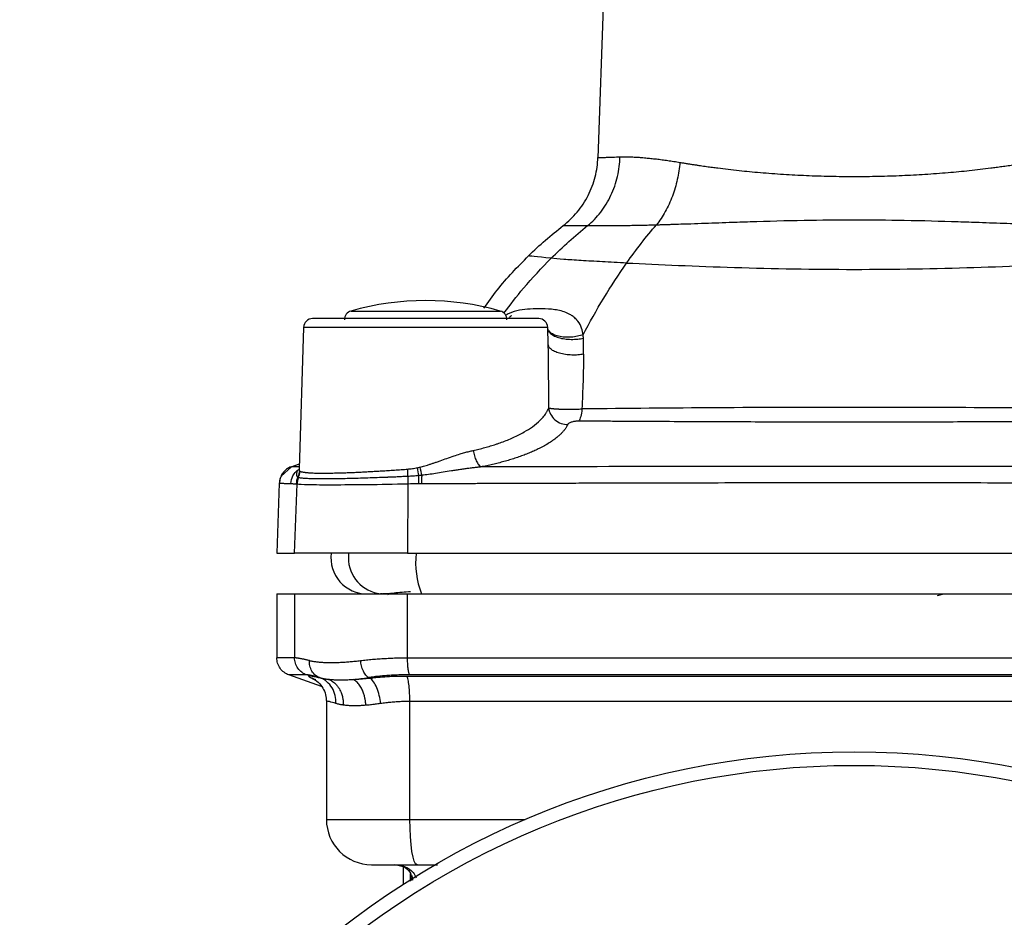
# Model space of a CAD drawing. Header units: millimetres. Extents: x 423 to 1697, y -6 to 958.
# Tile 44 of 54: x 1089 to 1198, y 452 to 552. Entities that reach past the tile are written whole.
import ezdxf

# ---------------------------------------------------------------- set-up
doc = ezdxf.new("R2010")
doc.units = ezdxf.units.MM

msp = doc.modelspace()

# ---------------------------------------------------------------- linework, layer by layer
at = {"color": 7, "linetype": 'Continuous', "lineweight": 25}
for p, q in [((1154.53, 575.5), (1153.16, 536.22)), ((1120.53, 517.49), (1120.04, 501.83)), ((1147.65, 515.59), (1147.59, 517.49)), ((1147.71, 515.37), (1147.65, 515.59)), ((1147.7, 508.57), (1147.66, 514.73)), ((1119.18, 502.04), (1118.03, 501.02)), ((1119.15, 502.04), (1120.06, 502.37)), ((1117.83, 500.23), (1117.56, 492.46)), ((1119.53, 492.46), (1119.8, 500.14)), ((1132.09, 500.17), (1132.05, 492.46)), ((1117.56, 492.46), (1119.53, 492.46)), ((1132.05, 492.46), (1119.53, 492.46)), ((1132.05, 492.46), (1231.07, 492.46)), ((1117.56, 487.97), (1117.56, 480.87)), ((1119.53, 487.96), (1119.53, 480.87)), ((1130.09, 487.99), (1129.83, 487.84)), ((1132.05, 480.88), (1132.05, 487.96)), ((1190.81, 487.77), (1191.48, 487.96)), ((1122.53, 477.69), (1118.89, 478.99)), ((1121.88, 478.44), (1121.82, 478.49)), ((1122.28, 478.69), (1122.39, 478.65)), ((1127.87, 478.64), (1127.73, 478.69)), ((1123.06, 476.08), (1123.06, 462.96)), ((1132.31, 462.96), (1132.31, 476.04)), ((1131.56, 457.7), (1131.56, 455.78)), ((1133.11, 457.96), (1135.36, 457.96))]:
    msp.add_line(p, q, dxfattribs=at)
at = {"color": 8, "linetype": 'Continuous', "lineweight": 25}
for p, q in [((1125.79, 519.3), (1142.34, 519.3)), ((1147.59, 517.49), (1120.53, 517.49)), ((1147.66, 514.73), (1147.65, 515.59)), ((1125.52, 492.46), (1125.49, 491.96)), ((1123.06, 462.96), (1132.31, 462.96)), ((1132.31, 462.96), (1145.08, 462.96)), ((1132.54, 456.21), (1132.39, 456.94)), ((1132.39, 456.12), (1132.39, 456.94))]:
    msp.add_line(p, q, dxfattribs=at)
at = {"color": 7, "linetype": 'Continuous', "lineweight": 25, "flags": 128}
msp.add_lwpolyline([(1133.11, 457.96), (1132.95, 458.06), (1132.8, 458.34), (1132.66, 458.81), (1132.54, 459.43), (1132.44, 460.19), (1132.37, 461.05), (1132.33, 461.99), (1132.31, 462.96)], dxfattribs=at)
at = {"color": 7, "linetype": 'Continuous', "lineweight": 25}
msp.add_circle((1181.56, 377.96), 92.5, dxfattribs=at)
for centre, radius, start, end in [((1134.06, 490.46), 30, 73.9866, 106.0134), ((1121.53, 517.46), 1, 90, 178.2), ((1126.06, 518.34), 1, 106.0134, 180), ((1142.06, 518.34), 1, 0, 73.9866), ((1146.59, 517.46), 1, 1.8, 90), ((1144.76, 500.19), 11.51, 175.6581, 180.0207), ((1127.56, 491.96), 4, 172.8192, 270), ((1129.48, 491.95), 3.99, 179.8233, 264.2332), ((1128.06, 462.96), 5, 180, 270)]:
    msp.add_arc(centre, radius, start, end, dxfattribs=at)
at = {"color": 8, "linetype": 'Continuous', "lineweight": 25}
msp.add_arc((1142.59, 491.42), 9.64, 173.7925, 200.9559, dxfattribs=at)
at = {"color": 7, "linetype": 'Continuous', "lineweight": 25}
for points, knots in [([(1149.31, 528.76), (1149.87, 529.2), (1150.39, 529.7), (1151.33, 530.83), (1151.74, 531.45), (1152.41, 532.77), (1152.67, 533.47), (1153.03, 534.88), (1153.13, 535.6), (1153.16, 536.31)], [0, 0, 0, 0, 0.25, 0.25, 0.5, 0.5, 0.75, 0.75, 1, 1, 1, 1]), ([(1152.01, 528.76), (1152.53, 529.19), (1153.02, 529.69), (1153.9, 530.83), (1154.28, 531.45), (1154.91, 532.79), (1155.15, 533.5), (1155.49, 534.94), (1155.58, 535.67), (1155.6, 536.38)], [0, 0, 0, 0, 0.25, 0.25, 0.5, 0.5, 0.75, 0.75, 1, 1, 1, 1]), ([(1153.16, 536.31), (1153.16, 536.31), (1153.16, 536.31), (1153.18, 536.31), (1153.2, 536.31), (1153.23, 536.31), (1153.27, 536.31), (1153.32, 536.31), (1153.37, 536.31), (1153.43, 536.31), (1153.49, 536.31), (1153.56, 536.31), (1153.63, 536.32), (1153.7, 536.32), (1153.81, 536.32), (1153.98, 536.33), (1154.23, 536.33), (1154.51, 536.34), (1154.83, 536.35), (1155.19, 536.37), (1155.46, 536.38), (1155.6, 536.38)], [0, 0, 0, 0, 0.04597, 0.090693, 0.134168, 0.176395, 0.217375, 0.257107, 0.295592, 0.332829, 0.368819, 0.403561, 0.437056, 0.469303, 0.500302, 0.579897, 0.660968, 0.743513, 0.827534, 0.913029, 1, 1, 1, 1]), ([(1155.6, 536.38), (1155.67, 536.38), (1155.81, 536.39), (1156.04, 536.39), (1156.27, 536.39), (1156.51, 536.39), (1156.76, 536.38), (1157.02, 536.37), (1157.29, 536.35), (1157.57, 536.34), (1157.85, 536.32), (1158.15, 536.3), (1158.54, 536.26), (1159.03, 536.21), (1159.63, 536.15), (1160.26, 536.07), (1160.9, 535.98), (1161.56, 535.88), (1162.02, 535.8), (1162.25, 535.77)], [0, 0, 0, 0, 0.044895, 0.089884, 0.134968, 0.18015, 0.225432, 0.270815, 0.316301, 0.361893, 0.407591, 0.453399, 0.499316, 0.584104, 0.668339, 0.752035, 0.835202, 0.917853, 1, 1, 1, 1]), ([(1162.25, 535.77), (1162.19, 535.14), (1162.1, 534.51), (1161.81, 533.24), (1161.63, 532.62), (1161.18, 531.42), (1160.91, 530.85), (1160.32, 529.79), (1160, 529.3), (1159.65, 528.86)], [0, 0, 0, 0, 0.25, 0.25, 0.5, 0.5, 0.75, 0.75, 1, 1, 1, 1]), ([(1162.25, 535.77), (1162.38, 535.75), (1162.64, 535.7), (1163.03, 535.64), (1163.41, 535.58), (1163.78, 535.52), (1164.15, 535.47), (1164.51, 535.41), (1164.85, 535.36), (1165.19, 535.32), (1165.52, 535.27), (1165.83, 535.23), (1166.14, 535.19), (1167.1, 535.06), (1168.74, 534.87), (1171.18, 534.64), (1173.68, 534.45), (1176.26, 534.31), (1178.89, 534.23), (1181.56, 534.2), (1184.24, 534.23), (1186.86, 534.31), (1189.44, 534.45), (1191.94, 534.64), (1194.38, 534.87), (1196.13, 535.07), (1197.31, 535.23), (1197.95, 535.32), (1198.63, 535.42), (1199.36, 535.52), (1200.11, 535.64), (1200.61, 535.72), (1200.87, 535.77)], [0, 0, 0, 0, 0.012647, 0.024889, 0.036726, 0.048159, 0.059186, 0.069809, 0.080027, 0.089839, 0.099247, 0.108249, 0.116845, 0.125037, 0.189326, 0.250023, 0.313799, 0.375013, 0.436961, 0.500002, 0.563067, 0.624991, 0.686183, 0.74998, 0.810666, 0.874967, 0.891769, 0.910185, 0.930218, 0.951865, 0.975126, 1, 1, 1, 1]), ([(1159.65, 528.86), (1159.79, 528.86), (1160.09, 528.87), (1160.55, 528.88), (1161.04, 528.9), (1161.55, 528.92), (1162.23, 528.94), (1163.25, 528.97), (1165.1, 529.04), (1167.42, 529.12), (1171.18, 529.25), (1175.8, 529.37), (1181.56, 529.44), (1187.33, 529.37), (1191.95, 529.25), (1195.7, 529.12), (1198.02, 529.04), (1199.88, 528.97), (1201.02, 528.93), (1201.91, 528.9), (1202.72, 528.88), (1203.23, 528.87), (1203.48, 528.86)], [0, 0, 0, 0, 0.011459, 0.023443, 0.03595, 0.048981, 0.062534, 0.08708, 0.125081, 0.197226, 0.25012, 0.381225, 0.500001, 0.618781, 0.749881, 0.802768, 0.87492, 0.912925, 0.937468, 0.959765, 0.98061, 1, 1, 1, 1]), ([(1149.31, 528.76), (1149.31, 528.76), (1149.31, 528.76), (1149.33, 528.76), (1149.35, 528.76), (1149.39, 528.76), (1149.44, 528.76), (1149.5, 528.76), (1149.58, 528.76), (1149.66, 528.76), (1149.76, 528.76), (1149.87, 528.76), (1150.01, 528.76), (1150.18, 528.76), (1150.39, 528.76), (1150.64, 528.76), (1150.92, 528.76), (1151.25, 528.76), (1151.61, 528.76), (1151.87, 528.76), (1152.01, 528.76)], [0, 0, 0, 0, 0.043363, 0.087147, 0.131352, 0.175976, 0.221019, 0.266478, 0.312353, 0.358641, 0.405341, 0.45245, 0.499966, 0.563759, 0.630117, 0.69903, 0.770487, 0.844476, 0.920985, 1, 1, 1, 1]), ([(1152.01, 528.76), (1152.08, 528.76), (1152.21, 528.76), (1152.41, 528.76), (1152.62, 528.76), (1152.84, 528.76), (1153.06, 528.76), (1153.28, 528.76), (1153.51, 528.76), (1153.74, 528.77), (1153.98, 528.77), (1154.22, 528.77), (1154.46, 528.77), (1154.7, 528.77), (1154.94, 528.77), (1155.35, 528.78), (1155.94, 528.78), (1156.71, 528.79), (1157.47, 528.81), (1158.22, 528.82), (1158.94, 528.84), (1159.42, 528.85), (1159.65, 528.86)], [0, 0, 0, 0, 0.039464, 0.078384, 0.116749, 0.15455, 0.191779, 0.228428, 0.26449, 0.299959, 0.334829, 0.369095, 0.402751, 0.435793, 0.468217, 0.500021, 0.596697, 0.688059, 0.774068, 0.854715, 0.930015, 1, 1, 1, 1]), ([(1140.51, 519.6), (1140.99, 520.28), (1142.46, 522.37), (1144.25, 524.19), (1145.46, 525.41)], [0, 0, 0, 0, 0.329179, 1, 1, 1, 1]), ([(1146.59, 518.46), (1146.59, 518.46), (1145.27, 518.46), (1140.57, 518.46), (1137.38, 518.46), (1130.74, 518.46), (1127.55, 518.46), (1122.85, 518.46), (1121.53, 518.46), (1121.53, 518.46)], [0, 0, 0, 0, 0.25, 0.25, 0.5, 0.5, 0.75, 0.75, 1, 1, 1, 1]), ([(1143.52, 518.8), (1143.52, 518.8), (1143.53, 518.79), (1143.53, 518.77), (1143.51, 518.75), (1143.44, 518.68), (1143.34, 518.59), (1143.26, 518.51), (1143.22, 518.47), (1143.23, 518.46), (1143.23, 518.45)], [0, 0, 0, 0, 0.047022, 0.099484, 0.150032, 0.255272, 0.466903, 0.663692, 0.860426, 1, 1, 1, 1]), ([(1151.54, 516.29), (1151.54, 516.35), (1151.54, 516.47), (1151.52, 516.59), (1151.51, 516.65)], [0, 0, 0, 0, 0.500344, 1, 1, 1, 1]), ([(1151.56, 514.51), (1151.56, 513.53), (1151.53, 512.53), (1151.47, 510.51), (1151.43, 509.48), (1151.38, 508.45)], [0, 0, 0, 0, 0.5, 0.5, 1, 1, 1, 1]), ([(1211.74, 508.45), (1206.81, 508.51), (1201.8, 508.55), (1191.72, 508.61), (1186.64, 508.63), (1176.48, 508.63), (1171.4, 508.61), (1161.32, 508.55), (1156.32, 508.51), (1151.38, 508.45)], [0, 0, 0, 0, 0.25, 0.25, 0.5, 0.5, 0.75, 0.75, 1, 1, 1, 1]), ([(1139.33, 503.85), (1139.43, 503.88), (1139.65, 503.93), (1139.97, 504), (1140.3, 504.08), (1140.61, 504.17), (1140.93, 504.26), (1141.24, 504.35), (1141.56, 504.44), (1141.86, 504.54), (1142.17, 504.65), (1142.83, 504.88), (1143.82, 505.29), (1144.97, 505.87), (1145.98, 506.52), (1146.6, 507.04), (1147.05, 507.51), (1147.3, 507.82), (1147.5, 508.14), (1147.62, 508.36), (1147.68, 508.5), (1147.7, 508.57)], [0, 0, 0, 0, 0.023952, 0.048112, 0.072481, 0.097061, 0.121852, 0.146858, 0.172077, 0.197513, 0.223166, 0.249038, 0.368978, 0.498718, 0.612465, 0.749099, 0.790523, 0.874509, 0.922546, 0.964374, 1, 1, 1, 1]), ([(1147.7, 508.57), (1147.72, 508.34), (1147.78, 508.1), (1148.01, 507.65), (1148.18, 507.43), (1148.59, 507.07), (1148.83, 506.93), (1149.33, 506.76), (1149.58, 506.73), (1149.82, 506.73)], [0, 0, 0, 0, 0.25, 0.25, 0.5, 0.5, 0.75, 0.75, 1, 1, 1, 1]), ([(1147.7, 508.57), (1147.71, 508.56), (1147.73, 508.55), (1147.78, 508.54), (1147.83, 508.53), (1147.89, 508.52), (1147.96, 508.51), (1148.03, 508.5), (1148.11, 508.49), (1148.19, 508.49), (1148.28, 508.48), (1148.37, 508.47), (1148.47, 508.47), (1148.57, 508.46), (1148.67, 508.45), (1148.78, 508.45), (1148.89, 508.44), (1149.13, 508.43), (1149.54, 508.43), (1150.05, 508.42), (1150.46, 508.43), (1150.77, 508.43), (1151.08, 508.44), (1151.28, 508.45), (1151.38, 508.45)], [0, 0, 0, 0, 0.0361236, 0.0715719, 0.1063582, 0.1404938, 0.1739862, 0.2068358, 0.2390442, 0.2706154, 0.3015546, 0.3318653, 0.3615407, 0.3905757, 0.4189694, 0.4467248, 0.4738475, 0.5003344, 0.6300292, 0.7499737, 0.8141911, 0.8772935, 0.9392398, 1, 1, 1, 1]), ([(1151.38, 508.45), (1151.36, 508.13), (1151.31, 507.84), (1151.19, 507.38), (1151.12, 507.23), (1151.05, 507.14)], [0, 0, 0, 0, 0.5, 0.5, 1, 1, 1, 1]), ([(1149.82, 506.73), (1149.79, 506.69), (1149.75, 506.6), (1149.68, 506.46), (1149.59, 506.34), (1149.51, 506.21), (1149.41, 506.09), (1149.32, 505.98), (1149.22, 505.87), (1149.12, 505.76), (1149.02, 505.66), (1148.91, 505.56), (1148.81, 505.47), (1148.6, 505.29), (1148.27, 505.03), (1147.77, 504.69), (1147.23, 504.37), (1146.7, 504.09), (1146.17, 503.84), (1145.65, 503.61), (1145.11, 503.39), (1144.54, 503.19), (1143.96, 502.99), (1143.36, 502.8), (1142.75, 502.62), (1142.12, 502.46), (1141.48, 502.3), (1140.84, 502.16), (1140.39, 502.07), (1140.17, 502.03)], [0, 0, 0, 0, 0.025378, 0.04993, 0.073657, 0.096559, 0.118636, 0.139887, 0.160312, 0.179911, 0.198685, 0.21663, 0.233748, 0.250038, 0.316193, 0.379918, 0.441205, 0.500048, 0.548031, 0.595511, 0.642486, 0.688957, 0.734921, 0.780374, 0.825319, 0.869754, 0.91368, 0.957099, 1, 1, 1, 1]), ([(1149.82, 506.73), (1149.82, 506.74), (1149.83, 506.77), (1149.86, 506.8), (1149.9, 506.84), (1149.96, 506.89), (1150.06, 506.94), (1150.21, 507.01), (1150.39, 507.06), (1150.58, 507.1), (1150.75, 507.12), (1150.91, 507.14), (1151, 507.14), (1151.05, 507.14)], [0, 0, 0, 0, 0.0635799, 0.1262705, 0.1884361, 0.2504425, 0.3772698, 0.4999786, 0.6277123, 0.7497748, 0.8354082, 0.9178168, 1, 1, 1, 1]), ([(1151.05, 507.14), (1151.43, 507.13), (1152.17, 507.13), (1153.25, 507.12), (1154.28, 507.12), (1155.25, 507.11), (1156.16, 507.11), (1157.02, 507.1), (1157.82, 507.1), (1159.67, 507.09), (1162.45, 507.07), (1167.59, 507.05), (1173.91, 507.03), (1181.56, 507.02), (1189.21, 507.03), (1195.53, 507.05), (1200.67, 507.07), (1203.72, 507.09), (1206.16, 507.1), (1207.93, 507.11), (1209.93, 507.12), (1211.33, 507.13), (1212.07, 507.14)], [0, 0, 0, 0, 0.019004, 0.037045, 0.054124, 0.070237, 0.085384, 0.099563, 0.112773, 0.125011, 0.191337, 0.250015, 0.377814, 0.500001, 0.622008, 0.749986, 0.808671, 0.87499, 0.900461, 0.929795, 0.962979, 1, 1, 1, 1]), ([(1133.45, 502.01), (1133.53, 502.03), (1133.71, 502.08), (1133.98, 502.15), (1134.28, 502.24), (1134.6, 502.35), (1134.93, 502.45), (1135.29, 502.58), (1135.78, 502.75), (1136.43, 502.98), (1137.17, 503.24), (1137.83, 503.45), (1138.38, 503.61), (1138.87, 503.75), (1139.18, 503.82), (1139.33, 503.85)], [0, 0, 0, 0, 0.0411922, 0.086501, 0.1359428, 0.1895293, 0.247269, 0.3011085, 0.3719171, 0.4969926, 0.6329136, 0.7480219, 0.8369382, 0.920905, 1, 1, 1, 1]), ([(1139.33, 503.85), (1139.36, 503.66), (1139.41, 503.46), (1139.52, 503.07), (1139.6, 502.88), (1139.75, 502.54), (1139.84, 502.4), (1140.01, 502.17), (1140.09, 502.08), (1140.17, 502.03)], [0, 0, 0, 0, 0.25, 0.25, 0.5, 0.5, 0.75, 0.75, 1, 1, 1, 1]), ([(1119.15, 502.04), (1118.97, 501.98), (1118.8, 501.89), (1118.48, 501.65), (1118.34, 501.5), (1118.1, 501.17), (1118, 500.99), (1117.87, 500.61), (1117.84, 500.42), (1117.83, 500.23)], [0, 0, 0, 0, 0.25, 0.25, 0.5, 0.5, 0.75, 0.75, 1, 1, 1, 1]), ([(1222.95, 502.03), (1209.24, 502.06), (1195.4, 502.08), (1167.72, 502.08), (1153.88, 502.06), (1140.17, 502.03)], [0, 0, 0, 0, 0.5, 0.5, 1, 1, 1, 1]), ([(1118.11, 501.1), (1118.05, 500.99), (1117.89, 500.72), (1117.87, 500.41), (1117.86, 500.23)], [0, 0, 0, 0, 0.407384, 1, 1, 1, 1]), ([(1119.12, 500.18), (1119.13, 500.47), (1119.21, 500.77), (1119.49, 501.32), (1119.71, 501.56), (1119.96, 501.74)], [0, 0, 0, 0, 0.5, 0.5, 1, 1, 1, 1]), ([(1119.88, 500.89), (1119.87, 500.9), (1119.85, 500.92), (1119.83, 500.96), (1119.81, 501), (1119.79, 501.07), (1119.77, 501.16), (1119.77, 501.29), (1119.8, 501.44), (1119.86, 501.6), (1119.92, 501.69), (1119.96, 501.74)], [0, 0, 0, 0, 0.058969, 0.12027, 0.183929, 0.249967, 0.368321, 0.500015, 0.668208, 0.834883, 1, 1, 1, 1]), ([(1132.1, 500.97), (1131.98, 500.97), (1131.73, 500.96), (1131.38, 500.94), (1131.06, 500.92), (1130.78, 500.91), (1130.52, 500.9), (1130.3, 500.89), (1130.11, 500.88), (1129.95, 500.88), (1129.47, 500.86), (1128.7, 500.83), (1127.25, 500.78), (1125.6, 500.73), (1123.83, 500.7), (1122.35, 500.69), (1121.46, 500.71), (1120.96, 500.73), (1120.73, 500.74), (1120.51, 500.76), (1120.33, 500.78), (1120.17, 500.8), (1120.04, 500.82), (1119.98, 500.84), (1119.95, 500.85)], [0, 0, 0, 0, 0.020717, 0.039732, 0.057043, 0.072647, 0.086542, 0.098725, 0.109196, 0.117952, 0.124992, 0.189565, 0.249974, 0.37894, 0.4998, 0.624842, 0.749744, 0.783755, 0.818351, 0.853528, 0.889285, 0.925618, 0.962525, 1, 1, 1, 1]), ([(1120.04, 501.83), (1120.04, 501.81), (1120.04, 501.77), (1120.04, 501.72), (1120.05, 501.68), (1120.05, 501.65), (1120.06, 501.64)], [0, 0, 0, 0, 0.265864, 0.521045, 0.765699, 1, 1, 1, 1]), ([(1120.06, 501.64), (1120.06, 501.63), (1120.07, 501.6), (1120.09, 501.58), (1120.1, 501.56), (1120.11, 501.56)], [0, 0, 0, 0, 0.342648, 0.675833, 1, 1, 1, 1]), ([(1120.11, 501.56), (1120.13, 501.55), (1120.15, 501.54), (1120.21, 501.52), (1120.27, 501.5), (1120.34, 501.48), (1120.42, 501.47), (1120.51, 501.45), (1120.6, 501.44), (1120.71, 501.42), (1120.82, 501.41), (1120.94, 501.4), (1121.07, 501.39), (1121.21, 501.38), (1121.46, 501.36), (1121.87, 501.35), (1122.49, 501.34), (1123.19, 501.34), (1123.85, 501.35), (1124.45, 501.37), (1124.95, 501.38), (1125.48, 501.4), (1126.04, 501.42), (1126.62, 501.45), (1127.23, 501.48), (1127.86, 501.51), (1128.52, 501.55), (1129.19, 501.59), (1129.89, 501.63), (1130.6, 501.68), (1131.33, 501.73), (1131.83, 501.77), (1132.08, 501.79)], [0, 0, 0, 0, 0.019631, 0.039198, 0.0587, 0.078137, 0.09751, 0.116818, 0.136062, 0.155242, 0.174357, 0.193409, 0.212396, 0.23132, 0.25018, 0.312486, 0.374934, 0.437528, 0.500272, 0.536255, 0.572645, 0.609444, 0.646652, 0.68427, 0.722297, 0.760735, 0.799583, 0.838843, 0.878514, 0.918597, 0.959092, 1, 1, 1, 1]), ([(1132.08, 501.79), (1132.16, 501.8), (1132.33, 501.81), (1132.59, 501.84), (1132.87, 501.89), (1133.05, 501.92), (1133.14, 501.94)], [0, 0, 0, 0, 0.2357526, 0.4808299, 0.7354998, 1, 1, 1, 1]), ([(1133.29, 501.06), (1133.09, 501.04), (1132.69, 501.01), (1132.3, 500.98), (1132.1, 500.97)], [0, 0, 0, 0, 0.508488, 1, 1, 1, 1]), ([(1133.14, 501.94), (1133.19, 501.95), (1133.29, 501.98), (1133.4, 502), (1133.45, 502.01)], [0, 0, 0, 0, 0.492291, 1, 1, 1, 1]), ([(1133.63, 501.1), (1133.61, 501.09), (1133.59, 501.09), (1133.53, 501.08), (1133.43, 501.07), (1133.34, 501.07), (1133.29, 501.06)], [0, 0, 0, 0, 0.137873, 0.250024, 0.500016, 1, 1, 1, 1]), ([(1133.63, 501.1), (1133.63, 501.06), (1133.62, 500.98), (1133.61, 500.86), (1133.61, 500.74), (1133.6, 500.63), (1133.6, 500.53), (1133.6, 500.44), (1133.6, 500.35), (1133.6, 500.26), (1133.6, 500.21), (1133.6, 500.19)], [0, 0, 0, 0, 0.144268, 0.280261, 0.407868, 0.527063, 0.63789, 0.740446, 0.83487, 0.921327, 1, 1, 1, 1]), ([(1140.17, 502.03), (1140.03, 502.01), (1139.75, 501.98), (1139.31, 501.93), (1138.86, 501.87), (1138.39, 501.8), (1137.91, 501.73), (1137.41, 501.66), (1136.78, 501.56), (1136.02, 501.43), (1135.18, 501.3), (1134.39, 501.18), (1133.88, 501.12), (1133.63, 501.1)], [0, 0, 0, 0, 0.064834, 0.131873, 0.201114, 0.27255, 0.34618, 0.422, 0.500008, 0.637619, 0.76679, 0.887558, 1, 1, 1, 1]), ([(1117.83, 500.23), (1117.83, 500.23), (1117.84, 500.23), (1117.85, 500.23), (1117.88, 500.23), (1117.91, 500.23), (1117.96, 500.22), (1118.02, 500.22), (1118.09, 500.22), (1118.17, 500.22), (1118.27, 500.21), (1118.37, 500.21), (1118.5, 500.2), (1118.63, 500.2), (1118.78, 500.19), (1118.94, 500.19), (1119.06, 500.18), (1119.12, 500.18)], [0, 0, 0, 0, 0.061878, 0.12444, 0.187687, 0.251618, 0.316233, 0.381532, 0.447514, 0.51418, 0.58153, 0.649565, 0.718284, 0.787687, 0.857775, 0.928546, 1, 1, 1, 1]), ([(1119.12, 500.18), (1119.16, 500.18), (1119.25, 500.18), (1119.39, 500.17), (1119.54, 500.16), (1119.65, 500.16), (1119.71, 500.15)], [0, 0, 0, 0, 0.235059, 0.480076, 0.735055, 1, 1, 1, 1]), ([(1119.8, 500.14), (1119.98, 500.11), (1120.43, 500.09), (1121.79, 500.06), (1122.7, 500.06), (1124.9, 500.06), (1126.19, 500.07), (1129, 500.1), (1130.53, 500.13), (1132.09, 500.17)], [0, 0, 0, 0, 0.25, 0.25, 0.5, 0.5, 0.75, 0.75, 1, 1, 1, 1]), ([(1119.95, 500.85), (1119.94, 500.85), (1119.91, 500.86), (1119.89, 500.88), (1119.88, 500.89)], [0, 0, 0, 0, 0.494556, 1, 1, 1, 1]), ([(1133.6, 500.19), (1134.21, 500.19), (1135.41, 500.19), (1137.19, 500.2), (1138.92, 500.21), (1140.62, 500.21), (1142.28, 500.22), (1143.9, 500.22), (1145.48, 500.23), (1147.02, 500.23), (1148.52, 500.24), (1149.98, 500.24), (1151.39, 500.25), (1152.77, 500.25), (1154.11, 500.25), (1155.41, 500.26), (1160.27, 500.27), (1168.42, 500.29), (1179.91, 500.3), (1191.37, 500.29), (1199.94, 500.28), (1205.65, 500.26), (1208.25, 500.26), (1210.97, 500.25), (1213.81, 500.24), (1216.75, 500.23), (1219.81, 500.22), (1222.98, 500.21), (1225.13, 500.2), (1226.22, 500.2)], [0, 0, 0, 0, 0.019777, 0.039108, 0.057995, 0.076438, 0.094435, 0.111988, 0.129096, 0.145759, 0.161977, 0.177751, 0.19308, 0.207964, 0.222404, 0.236399, 0.249949, 0.379937, 0.499955, 0.620492, 0.74997, 0.776848, 0.804976, 0.834353, 0.864982, 0.89686, 0.92999, 0.964369, 1, 1, 1, 1]), ([(1117.56, 487.96), (1117.56, 487.96), (1117.56, 487.96), (1117.58, 487.96), (1117.61, 487.96), (1117.65, 487.96), (1117.7, 487.96), (1117.76, 487.96), (1117.83, 487.96), (1117.91, 487.96), (1118, 487.96), (1118.11, 487.96), (1118.22, 487.96), (1118.35, 487.96), (1118.48, 487.96), (1118.63, 487.96), (1118.79, 487.96), (1118.96, 487.96), (1119.14, 487.96), (1119.33, 487.96), (1119.46, 487.96), (1119.53, 487.96)], [0, 0, 0, 0, 0.052684, 0.10535, 0.158, 0.210637, 0.263263, 0.31588, 0.36849, 0.421094, 0.473696, 0.526296, 0.578898, 0.631503, 0.684113, 0.73673, 0.789357, 0.841995, 0.894647, 0.947315, 1, 1, 1, 1]), ([(1119.53, 487.96), (1119.55, 487.96), (1119.58, 487.96), (1119.64, 487.96), (1119.71, 487.96), (1119.79, 487.96), (1119.88, 487.96), (1120.05, 487.96), (1120.34, 487.96), (1120.8, 487.96), (1121.36, 487.96), (1122.24, 487.96), (1123.56, 487.96), (1125.13, 487.96), (1126.5, 487.96), (1127.57, 487.96), (1128.67, 487.96), (1129.67, 487.96), (1130.54, 487.96), (1131.29, 487.96), (1131.8, 487.96), (1132.05, 487.96)], [0, 0, 0, 0, 0.019902, 0.039779, 0.059645, 0.079512, 0.099393, 0.119302, 0.181324, 0.243371, 0.3071, 0.370855, 0.500005, 0.629154, 0.692883, 0.756638, 0.81866, 0.880707, 0.920483, 0.960213, 1, 1, 1, 1]), ([(1129.26, 487.96), (1129.17, 487.96), (1129.12, 487.97), (1129.06, 487.98), (1129.05, 487.98), (1129.08, 487.98)], [0, 0, 0, 0, 0.5, 0.5, 1, 1, 1, 1]), ([(1129.08, 487.98), (1129.1, 487.98), (1129.15, 487.98), (1129.29, 487.99), (1129.39, 487.99), (1129.63, 487.99), (1129.78, 487.99), (1130.1, 487.99), (1130.29, 487.99), (1130.7, 487.99), (1130.92, 487.99), (1131.39, 487.98), (1131.65, 487.98), (1132.17, 487.98), (1132.45, 487.98), (1133, 487.98), (1133.29, 487.98), (1133.59, 487.97)], [0, 0, 0, 0, 0.125, 0.125, 0.25, 0.25, 0.375, 0.375, 0.5, 0.5, 0.625, 0.625, 0.75, 0.75, 0.875, 0.875, 1, 1, 1, 1]), ([(1130.11, 487.99), (1130.1, 487.99), (1130.07, 488.02), (1130.53, 488.08), (1131.3, 488.16), (1132.06, 488.21), (1132.38, 488.23)], [0, 0, 0, 0, 0.028015, 0.384134, 0.740252, 1, 1, 1, 1]), ([(1132.05, 487.96), (1132.64, 487.96), (1133.8, 487.96), (1135.56, 487.96), (1137.31, 487.96), (1139.07, 487.96), (1140.82, 487.96), (1142.58, 487.96), (1144.34, 487.96), (1146.1, 487.96), (1147.86, 487.96), (1149.63, 487.96), (1151.39, 487.96), (1153.16, 487.96), (1154.92, 487.96), (1160.24, 487.96), (1169.11, 487.96), (1181.56, 487.96), (1194.01, 487.96), (1203.48, 487.96), (1209.97, 487.96), (1213.5, 487.96), (1217.02, 487.96), (1220.54, 487.96), (1224.06, 487.96), (1227.57, 487.96), (1229.9, 487.96), (1231.07, 487.96)], [0, 0, 0, 0, 0.017837, 0.03567, 0.0535, 0.071328, 0.089155, 0.10698, 0.124805, 0.14263, 0.160456, 0.178283, 0.196111, 0.213942, 0.231776, 0.249613, 0.374804, 0.5, 0.625191, 0.750388, 0.786057, 0.821716, 0.857368, 0.893017, 0.92867, 0.964329, 1, 1, 1, 1]), ([(1118.89, 478.99), (1118.71, 479.05), (1118.53, 479.15), (1118.2, 479.39), (1118.05, 479.55), (1117.81, 479.89), (1117.71, 480.09), (1117.59, 480.48), (1117.56, 480.68), (1117.56, 480.87)], [0, 0, 0, 0, 0.25, 0.25, 0.5, 0.5, 0.75, 0.75, 1, 1, 1, 1]), ([(1121.18, 480.58), (1121.12, 480.59), (1121.01, 480.62), (1120.85, 480.65), (1120.69, 480.69), (1120.55, 480.72), (1120.41, 480.74), (1120.28, 480.77), (1120.16, 480.79), (1120.05, 480.81), (1119.95, 480.83), (1119.86, 480.84), (1119.77, 480.85), (1119.7, 480.86), (1119.63, 480.87), (1119.58, 480.87), (1119.55, 480.87), (1119.53, 480.87)], [0, 0, 0, 0, 0.067545, 0.134972, 0.202274, 0.269447, 0.336489, 0.403402, 0.470188, 0.536849, 0.603388, 0.669808, 0.73611, 0.802287, 0.868333, 0.934239, 1, 1, 1, 1]), ([(1120.85, 478.99), (1120.67, 479.05), (1120.49, 479.15), (1120.16, 479.4), (1120.02, 479.55), (1119.77, 479.89), (1119.68, 480.09), (1119.56, 480.48), (1119.53, 480.68), (1119.53, 480.87)], [0, 0, 0, 0, 0.25, 0.25, 0.5, 0.5, 0.75, 0.75, 1, 1, 1, 1]), ([(1122.28, 478.69), (1122.12, 478.75), (1121.97, 478.85), (1121.68, 479.09), (1121.55, 479.24), (1121.35, 479.59), (1121.27, 479.78), (1121.18, 480.18), (1121.17, 480.38), (1121.18, 480.58)], [0, 0, 0, 0, 0.25, 0.25, 0.5, 0.5, 0.75, 0.75, 1, 1, 1, 1]), ([(1121.18, 480.58), (1121.24, 480.56), (1121.36, 480.54), (1121.55, 480.5), (1121.75, 480.47), (1121.95, 480.44), (1122.16, 480.42), (1122.38, 480.4), (1122.61, 480.38), (1122.85, 480.37), (1123.09, 480.36), (1123.34, 480.35), (1123.67, 480.35), (1124.09, 480.36), (1124.6, 480.38), (1125.13, 480.41), (1125.68, 480.45), (1126.25, 480.51), (1126.64, 480.55), (1126.84, 480.58)], [0, 0, 0, 0, 0.045486, 0.090954, 0.136406, 0.181848, 0.227284, 0.272718, 0.318155, 0.363599, 0.409054, 0.454526, 0.500018, 0.583523, 0.666922, 0.750242, 0.83351, 0.916753, 1, 1, 1, 1]), ([(1126.84, 480.58), (1126.95, 480.59), (1127.16, 480.62), (1127.49, 480.65), (1127.83, 480.69), (1128.16, 480.72), (1128.5, 480.74), (1128.85, 480.77), (1129.2, 480.79), (1129.55, 480.81), (1129.9, 480.83), (1130.25, 480.84), (1130.61, 480.86), (1130.97, 480.87), (1131.33, 480.87), (1131.69, 480.88), (1131.93, 480.88), (1132.05, 480.88)], [0, 0, 0, 0, 0.06755, 0.134959, 0.202231, 0.269369, 0.336376, 0.403256, 0.470011, 0.536647, 0.603165, 0.669569, 0.735862, 0.802048, 0.868131, 0.934114, 1, 1, 1, 1]), ([(1127.73, 478.69), (1127.63, 478.75), (1127.53, 478.84), (1127.33, 479.09), (1127.24, 479.24), (1127.07, 479.58), (1127, 479.78), (1126.9, 480.18), (1126.86, 480.38), (1126.84, 480.58)], [0, 0, 0, 0, 0.25, 0.25, 0.5, 0.5, 0.75, 0.75, 1, 1, 1, 1]), ([(1132.26, 478.99), (1132.23, 479.06), (1132.21, 479.15), (1132.15, 479.4), (1132.13, 479.55), (1132.09, 479.89), (1132.08, 480.09), (1132.06, 480.48), (1132.05, 480.68), (1132.05, 480.88)], [0, 0, 0, 0, 0.25, 0.25, 0.5, 0.5, 0.75, 0.75, 1, 1, 1, 1]), ([(1132.05, 480.88), (1132.61, 480.88), (1133.73, 480.88), (1135.4, 480.88), (1137.06, 480.88), (1138.7, 480.88), (1140.32, 480.88), (1141.93, 480.88), (1143.52, 480.88), (1145.1, 480.88), (1146.66, 480.88), (1148.21, 480.87), (1149.74, 480.87), (1151.25, 480.87), (1152.75, 480.87), (1154.23, 480.87), (1155.7, 480.87), (1157.15, 480.87), (1158.58, 480.87), (1160, 480.87), (1161.4, 480.87), (1162.78, 480.87), (1164.15, 480.87), (1165.5, 480.87), (1166.83, 480.87), (1168.15, 480.87), (1169.45, 480.87), (1170.74, 480.87), (1172.01, 480.87), (1173.26, 480.87), (1174.5, 480.87), (1175.71, 480.87), (1176.92, 480.87), (1178.1, 480.87), (1179.27, 480.87), (1180.42, 480.87), (1181.97, 480.87), (1183.94, 480.87), (1186.37, 480.87), (1188.86, 480.87), (1191.43, 480.87), (1194.07, 480.87), (1196.78, 480.87), (1199.56, 480.87), (1202.4, 480.87), (1205.32, 480.87), (1208.31, 480.87), (1211.36, 480.87), (1214.48, 480.87), (1217.67, 480.88), (1220.93, 480.88), (1224.25, 480.88), (1227.64, 480.88), (1229.92, 480.88), (1231.07, 480.88)], [0, 0, 0, 0, 0.01716, 0.03415, 0.050972, 0.067625, 0.084108, 0.100423, 0.116568, 0.132544, 0.148352, 0.16399, 0.179459, 0.194759, 0.20989, 0.224852, 0.239645, 0.254269, 0.268723, 0.283009, 0.297126, 0.311073, 0.324852, 0.338461, 0.351901, 0.365173, 0.378275, 0.391208, 0.403972, 0.416567, 0.428993, 0.44125, 0.453338, 0.465257, 0.477006, 0.488587, 0.499999, 0.523684, 0.548085, 0.573202, 0.599035, 0.625583, 0.652848, 0.680828, 0.709524, 0.738936, 0.769063, 0.799907, 0.831466, 0.863741, 0.896732, 0.930439, 0.964862, 1, 1, 1, 1]), ([(1122.28, 478.69), (1122.23, 478.71), (1122.12, 478.73), (1121.97, 478.77), (1121.83, 478.81), (1121.7, 478.84), (1121.58, 478.87), (1121.46, 478.89), (1121.35, 478.92), (1121.25, 478.94), (1121.16, 478.95), (1121.08, 478.97), (1121.01, 478.98), (1120.95, 478.98), (1120.89, 478.99), (1120.87, 478.99), (1120.85, 478.99)], [0, 0, 0, 0, 0.072396, 0.144569, 0.216538, 0.288319, 0.359932, 0.431393, 0.502723, 0.57394, 0.645064, 0.716114, 0.787112, 0.858077, 0.929033, 1, 1, 1, 1]), ([(1121.08, 478.88), (1121.08, 478.88), (1121.04, 478.93), (1121.42, 478.88), (1122.07, 478.72), (1122.39, 478.65)], [0, 0, 0, 0, 0.004848, 0.502436, 1, 1, 1, 1]), ([(1121.48, 478.65), (1121.71, 478.5), (1122.17, 478.21), (1122.68, 477.56), (1123, 476.81), (1123.04, 476.29), (1123.06, 476.04)], [0, 0, 0, 0, 0.255331, 0.512977, 0.763803, 1, 1, 1, 1]), ([(1124.11, 475.82), (1124.13, 476.11), (1124.1, 476.41), (1123.96, 477.01), (1123.84, 477.3), (1123.53, 477.82), (1123.33, 478.05), (1122.89, 478.42), (1122.64, 478.56), (1122.39, 478.65)], [0, 0, 0, 0, 0.25, 0.25, 0.5, 0.5, 0.75, 0.75, 1, 1, 1, 1]), ([(1122.39, 478.65), (1122.43, 478.64), (1122.52, 478.62), (1122.65, 478.59), (1122.79, 478.57), (1122.93, 478.55), (1123.08, 478.53), (1123.19, 478.52), (1123.25, 478.51)], [0, 0, 0, 0, 0.166741, 0.333342, 0.499886, 0.666456, 0.833134, 1, 1, 1, 1]), ([(1123.25, 478.51), (1123.32, 478.5), (1123.46, 478.49), (1123.68, 478.47), (1123.91, 478.45), (1124.15, 478.44), (1124.39, 478.44), (1124.65, 478.44), (1124.91, 478.44), (1125.17, 478.44), (1125.45, 478.45), (1125.73, 478.47), (1125.92, 478.48), (1126.02, 478.49)], [0, 0, 0, 0, 0.090725, 0.181519, 0.272367, 0.363257, 0.454184, 0.545137, 0.636109, 0.72709, 0.818071, 0.909044, 1, 1, 1, 1]), ([(1123.25, 478.51), (1123.29, 478.5), (1123.37, 478.46), (1123.51, 478.4), (1123.67, 478.3), (1123.85, 478.18), (1124.06, 478), (1124.29, 477.75), (1124.53, 477.39), (1124.73, 476.96), (1124.86, 476.5), (1124.91, 476.13), (1124.93, 475.85), (1124.93, 475.7), (1124.93, 475.64)], [0, 0, 0, 0, 0.038399, 0.085838, 0.142684, 0.209276, 0.285863, 0.391216, 0.500116, 0.655871, 0.783191, 0.882101, 0.953857, 1, 1, 1, 1]), ([(1126.02, 478.49), (1126.1, 478.49), (1126.27, 478.5), (1126.53, 478.52), (1126.79, 478.54), (1127.05, 478.56), (1127.32, 478.58), (1127.6, 478.61), (1127.78, 478.63), (1127.87, 478.64)], [0, 0, 0, 0, 0.143093, 0.285985, 0.42875, 0.571459, 0.714188, 0.85701, 1, 1, 1, 1]), ([(1127.43, 475.62), (1127.43, 475.64), (1127.42, 475.68), (1127.42, 475.76), (1127.41, 475.85), (1127.4, 475.96), (1127.39, 476.09), (1127.36, 476.24), (1127.33, 476.4), (1127.29, 476.58), (1127.24, 476.77), (1127.18, 476.98), (1127.09, 477.2), (1126.99, 477.42), (1126.88, 477.64), (1126.74, 477.85), (1126.58, 478.05), (1126.41, 478.23), (1126.22, 478.38), (1126.09, 478.45), (1126.02, 478.49)], [0, 0, 0, 0, 0.015266, 0.034996, 0.059289, 0.088257, 0.122023, 0.160712, 0.204438, 0.253301, 0.307363, 0.366638, 0.431072, 0.500522, 0.574738, 0.653353, 0.735867, 0.821655, 0.909977, 1, 1, 1, 1]), ([(1132.26, 478.99), (1132.15, 478.99), (1131.92, 478.99), (1131.59, 478.99), (1131.25, 478.98), (1130.92, 478.97), (1130.59, 478.95), (1130.26, 478.94), (1129.93, 478.92), (1129.61, 478.89), (1129.29, 478.87), (1128.97, 478.84), (1128.65, 478.81), (1128.34, 478.77), (1128.04, 478.73), (1127.83, 478.71), (1127.73, 478.69)], [0, 0, 0, 0, 0.070863, 0.141736, 0.212641, 0.283599, 0.354629, 0.425751, 0.496982, 0.568339, 0.639839, 0.711498, 0.783329, 0.855347, 0.927567, 1, 1, 1, 1]), ([(1127.87, 478.64), (1127.98, 478.65), (1128.2, 478.67), (1128.53, 478.71), (1128.87, 478.74), (1129.2, 478.76), (1129.54, 478.79), (1129.89, 478.81), (1130.23, 478.83), (1130.58, 478.84), (1130.93, 478.85), (1131.28, 478.86), (1131.64, 478.86), (1131.87, 478.86), (1131.99, 478.86)], [0, 0, 0, 0, 0.084135, 0.168074, 0.25183, 0.335416, 0.418848, 0.502142, 0.585313, 0.66838, 0.751362, 0.834278, 0.91715, 1, 1, 1, 1]), ([(1129.06, 475.81), (1129.04, 476.1), (1128.99, 476.4), (1128.85, 477), (1128.76, 477.29), (1128.54, 477.81), (1128.41, 478.04), (1128.15, 478.41), (1128.01, 478.54), (1127.87, 478.64)], [0, 0, 0, 0, 0.25, 0.25, 0.5, 0.5, 0.75, 0.75, 1, 1, 1, 1]), ([(1131.99, 478.86), (1132.54, 478.86), (1133.64, 478.86), (1135.28, 478.86), (1136.9, 478.86), (1138.51, 478.86), (1140.11, 478.86), (1141.7, 478.86), (1143.27, 478.86), (1144.83, 478.86), (1146.37, 478.86), (1147.9, 478.86), (1149.42, 478.86), (1150.92, 478.86), (1152.41, 478.86), (1153.88, 478.86), (1155.34, 478.86), (1156.79, 478.86), (1158.22, 478.86), (1159.64, 478.86), (1161.04, 478.86), (1162.43, 478.86), (1163.81, 478.86), (1165.17, 478.86), (1166.52, 478.86), (1167.85, 478.86), (1169.17, 478.86), (1170.47, 478.86), (1171.76, 478.86), (1173.04, 478.85), (1174.3, 478.85), (1175.55, 478.85), (1176.78, 478.85), (1177.99, 478.85), (1179.2, 478.85), (1180.38, 478.85), (1182.04, 478.85), (1184.2, 478.85), (1186.87, 478.85), (1189.62, 478.85), (1192.43, 478.86), (1195.3, 478.86), (1198.24, 478.86), (1201.25, 478.86), (1204.32, 478.86), (1207.45, 478.86), (1210.65, 478.86), (1213.92, 478.86), (1217.24, 478.86), (1220.63, 478.86), (1224.08, 478.86), (1227.58, 478.86), (1229.94, 478.86), (1231.13, 478.86)], [0, 0, 0, 0, 0.016794, 0.033441, 0.049939, 0.06629, 0.082493, 0.098548, 0.114455, 0.130214, 0.145826, 0.16129, 0.176607, 0.191776, 0.206797, 0.221671, 0.236398, 0.250977, 0.265408, 0.279692, 0.293829, 0.307818, 0.32166, 0.335355, 0.348903, 0.362303, 0.375556, 0.388662, 0.401621, 0.414432, 0.427097, 0.439614, 0.451985, 0.464208, 0.476285, 0.488214, 0.499997, 0.526228, 0.553127, 0.580695, 0.60893, 0.637835, 0.667408, 0.697651, 0.728563, 0.760145, 0.792397, 0.825319, 0.858912, 0.893177, 0.928113, 0.96372, 1, 1, 1, 1]), ([(1132.31, 476.04), (1132.31, 476.32), (1132.3, 476.63), (1132.27, 477.22), (1132.25, 477.51), (1132.19, 478.03), (1132.16, 478.26), (1132.08, 478.63), (1132.04, 478.77), (1131.99, 478.86)], [0, 0, 0, 0, 0.25, 0.25, 0.5, 0.5, 0.75, 0.75, 1, 1, 1, 1]), ([(1230.86, 478.99), (1230.27, 478.99), (1229.09, 478.99), (1227.33, 478.99), (1225.59, 478.99), (1223.88, 478.99), (1222.18, 478.99), (1220.51, 478.99), (1218.85, 478.99), (1217.22, 478.99), (1215.61, 478.99), (1214.03, 478.99), (1212.46, 478.99), (1210.92, 478.99), (1209.39, 478.99), (1207.89, 478.99), (1206.42, 478.99), (1204.96, 478.99), (1203.53, 478.99), (1202.12, 478.99), (1200.73, 478.99), (1199.36, 478.99), (1198.02, 478.99), (1196.7, 478.99), (1195.4, 478.99), (1194.12, 478.99), (1192.87, 478.99), (1191.63, 478.99), (1190.42, 478.99), (1189.24, 478.99), (1188.07, 478.99), (1186.93, 478.99), (1185.82, 478.99), (1184.72, 478.99), (1183.65, 478.99), (1182.6, 478.99), (1181.23, 478.99), (1179.52, 478.99), (1177.41, 478.99), (1175.22, 478.99), (1172.95, 478.99), (1170.58, 478.99), (1168.14, 478.99), (1165.61, 478.99), (1162.99, 478.99), (1160.29, 478.99), (1157.5, 478.99), (1154.63, 478.99), (1151.68, 478.99), (1148.64, 478.99), (1145.52, 478.99), (1142.32, 478.99), (1139.04, 478.99), (1135.68, 478.99), (1133.41, 478.99), (1132.26, 478.99)], [0, 0, 0, 0, 0.018197, 0.036163, 0.0539, 0.071406, 0.088682, 0.105728, 0.122544, 0.139129, 0.155485, 0.171611, 0.187506, 0.203172, 0.218607, 0.233813, 0.248788, 0.263533, 0.278049, 0.292334, 0.306389, 0.320215, 0.33381, 0.347175, 0.360311, 0.373216, 0.385892, 0.398338, 0.410553, 0.422539, 0.434295, 0.445821, 0.457117, 0.468183, 0.47902, 0.489626, 0.500003, 0.52038, 0.541628, 0.563746, 0.586734, 0.610593, 0.635322, 0.660922, 0.687392, 0.714734, 0.742946, 0.772029, 0.801983, 0.832808, 0.864504, 0.897071, 0.930509, 0.964819, 1, 1, 1, 1]), ([(1132.31, 476.04), (1132.21, 476.04), (1132, 476.03), (1131.7, 476.03), (1131.4, 476.02), (1131.1, 476.01), (1130.8, 475.99), (1130.5, 475.97), (1130.21, 475.94), (1129.92, 475.92), (1129.63, 475.88), (1129.34, 475.85), (1129.16, 475.82), (1129.06, 475.81)], [0, 0, 0, 0, 0.090027, 0.180192, 0.270507, 0.360985, 0.45164, 0.542484, 0.633531, 0.724793, 0.816284, 0.908015, 1, 1, 1, 1]), ([(1230.81, 476.04), (1230.25, 476.04), (1229.13, 476.04), (1227.44, 476.04), (1225.75, 476.03), (1224.06, 476.03), (1222.37, 476.03), (1220.67, 476.03), (1218.98, 476.03), (1217.28, 476.03), (1215.59, 476.03), (1213.89, 476.03), (1212.19, 476.03), (1210.49, 476.03), (1208.79, 476.03), (1207.09, 476.03), (1205.39, 476.03), (1203.69, 476.03), (1201.99, 476.03), (1200.29, 476.03), (1198.58, 476.03), (1196.88, 476.03), (1195.17, 476.03), (1193.47, 476.03), (1191.76, 476.03), (1190.06, 476.03), (1188.35, 476.03), (1186.65, 476.03), (1184.94, 476.03), (1183.24, 476.03), (1181.53, 476.03), (1179.83, 476.03), (1178.12, 476.03), (1176.42, 476.03), (1174.71, 476.03), (1173.01, 476.03), (1171.3, 476.03), (1169.6, 476.03), (1167.89, 476.03), (1166.19, 476.03), (1164.49, 476.03), (1162.79, 476.03), (1161.08, 476.03), (1159.38, 476.03), (1157.68, 476.03), (1155.98, 476.03), (1154.29, 476.03), (1152.59, 476.03), (1150.89, 476.03), (1149.2, 476.03), (1147.5, 476.03), (1145.81, 476.03), (1144.12, 476.03), (1142.43, 476.03), (1140.74, 476.03), (1139.05, 476.03), (1137.36, 476.03), (1135.68, 476.04), (1133.99, 476.04), (1132.87, 476.04), (1132.31, 476.04)], [0, 0, 0, 0, 0.017262, 0.034524, 0.051784, 0.069044, 0.086304, 0.103562, 0.12082, 0.138077, 0.155333, 0.172589, 0.189844, 0.207098, 0.224351, 0.241604, 0.258856, 0.276107, 0.293358, 0.310607, 0.327857, 0.345105, 0.362352, 0.379599, 0.396845, 0.414091, 0.431335, 0.448579, 0.465823, 0.483065, 0.500307, 0.517548, 0.534788, 0.552028, 0.569266, 0.586505, 0.603742, 0.620979, 0.638214, 0.65545, 0.672684, 0.689918, 0.707151, 0.724383, 0.741615, 0.758845, 0.776075, 0.793305, 0.810533, 0.827761, 0.844988, 0.862215, 0.879441, 0.896666, 0.91389, 0.931113, 0.948336, 0.965558, 0.982779, 1, 1, 1, 1]), ([(1124.93, 475.64), (1124.87, 475.65), (1124.75, 475.67), (1124.58, 475.7), (1124.42, 475.74), (1124.26, 475.78), (1124.16, 475.81), (1124.11, 475.82)], [0, 0, 0, 0, 0.1940665, 0.3910746, 0.5910501, 0.7940174, 1, 1, 1, 1]), ([(1127.43, 475.62), (1127.34, 475.61), (1127.16, 475.6), (1126.91, 475.58), (1126.66, 475.57), (1126.42, 475.56), (1126.18, 475.56), (1125.95, 475.57), (1125.73, 475.57), (1125.52, 475.58), (1125.31, 475.6), (1125.11, 475.62), (1124.99, 475.64), (1124.93, 475.64)], [0, 0, 0, 0, 0.0907318, 0.1814527, 0.2721783, 0.362924, 0.4537052, 0.5445374, 0.6354359, 0.7264161, 0.8174933, 0.9086829, 1, 1, 1, 1]), ([(1129.06, 475.81), (1128.97, 475.79), (1128.77, 475.77), (1128.48, 475.73), (1128.21, 475.69), (1127.94, 475.66), (1127.68, 475.64), (1127.51, 475.62), (1127.43, 475.62)], [0, 0, 0, 0, 0.172643, 0.342869, 0.510697, 0.676148, 0.839242, 1, 1, 1, 1]), ([(1181.56, 286.96), (1157.43, 286.96), (1134.28, 296.55), (1100.15, 330.68), (1090.56, 353.83), (1090.56, 402.1), (1100.15, 425.24), (1134.28, 459.38), (1157.43, 468.96), (1181.56, 468.96)], [0, 0, 0, 0, 0.25, 0.25, 0.5, 0.5, 0.75, 0.75, 1, 1, 1, 1]), ([(1181.56, 468.96), (1205.7, 468.96), (1228.84, 459.38), (1262.97, 425.24), (1272.56, 402.1), (1272.56, 353.83), (1262.97, 330.68), (1228.84, 296.55), (1205.7, 286.96), (1181.56, 286.96)], [0, 0, 0, 0, 0.25, 0.25, 0.5, 0.5, 0.75, 0.75, 1, 1, 1, 1]), ([(1128.11, 457.96), (1128.12, 457.96), (1128.13, 457.96), (1128.76, 457.96), (1129.87, 457.96), (1131.37, 457.96), (1132.54, 457.96), (1133.11, 457.96)], [0, 0, 0, 0, 0.152557, 0.359612, 0.576278, 0.792944, 1, 1, 1, 1]), ([(1130.65, 457.97), (1131.07, 457.89), (1131.89, 457.74), (1132.25, 457.21), (1132.42, 456.96)], [0, 0, 0, 0, 0.523127, 1, 1, 1, 1])]:
    msp.add_open_spline(points, degree=3, knots=knots, dxfattribs=at)
for points in [[(1145.46, 525.41), (1146.68, 526.6), (1147.96, 527.72), (1149.31, 528.76)], [(1147.97, 525.14), (1149.25, 526.41), (1150.61, 527.63), (1152.01, 528.76)], [(1156.34, 524.62), (1157.39, 526.11), (1158.49, 527.53), (1159.65, 528.86)], [(1147.97, 525.14), (1146.32, 525.3), (1145.46, 525.41), (1145.46, 525.41)], [(1156.34, 524.62), (1155.4, 524.66), (1153.59, 524.76), (1151.22, 524.89), (1149.28, 525.02), (1148.34, 525.1), (1147.97, 525.14)], [(1151.51, 516.65), (1152.94, 519.42), (1154.56, 522.08), (1156.34, 524.62)], [(1156.34, 524.62), (1159.97, 524.44), (1168.07, 524.09), (1181.56, 523.83), (1195.06, 524.09), (1203.15, 524.44), (1206.79, 524.62)], [(1151.56, 514.51), (1151.56, 515.11), (1151.56, 515.71), (1151.54, 516.29)], [(1120.06, 501.64), (1120.05, 501.39), (1119.99, 501.13), (1119.88, 500.89)], [(1119.95, 500.85), (1120.05, 501.07), (1120.1, 501.32), (1120.11, 501.56)], [(1132.1, 500.97), (1132.1, 501.22), (1132.1, 501.51), (1132.08, 501.79)], [(1132.1, 500.97), (1132.09, 500.72), (1132.09, 500.44), (1132.09, 500.17)], [(1133.29, 501.06), (1133.25, 501.33), (1133.2, 501.64), (1133.14, 501.94)], [(1133.63, 501.1), (1133.58, 501.37), (1133.51, 501.69), (1133.45, 502.01)], [(1119.88, 500.89), (1119.77, 500.66), (1119.72, 500.41), (1119.71, 500.15)], [(1119.71, 500.15), (1119.74, 500.15), (1119.77, 500.15), (1119.8, 500.14)], [(1119.95, 500.85), (1119.86, 500.62), (1119.81, 500.38), (1119.8, 500.14)], [(1132.09, 500.17), (1132.48, 500.18), (1132.87, 500.18), (1133.25, 500.19)], [(1133.25, 500.19), (1133.37, 500.19), (1133.49, 500.19), (1133.6, 500.19)], [(1119.53, 480.87), (1118.22, 480.87), (1117.56, 480.87), (1117.56, 480.87)], [(1120.85, 478.99), (1119.54, 478.99), (1118.89, 478.99), (1118.89, 478.99)], [(1122.28, 478.69), (1122.57, 478.62), (1122.9, 478.55), (1123.25, 478.51)], [(1126.02, 478.49), (1126.56, 478.53), (1127.14, 478.6), (1127.73, 478.69)]]:
    msp.add_open_spline(points, degree=3, dxfattribs=at)
at = {"color": 8, "linetype": 'Continuous', "lineweight": 25}
for points, knots in [([(1142.74, 519.07), (1143.44, 520), (1145.06, 522.14), (1146.92, 524.06), (1147.97, 525.14)], [0, 0, 0, 0, 0.436205, 1, 1, 1, 1]), ([(1151.51, 516.65), (1151.47, 516.91), (1151.38, 517.48), (1151.09, 517.98), (1150.86, 518.26), (1150.69, 518.45), (1150.42, 518.69), (1150.08, 518.91), (1149.42, 519.24), (1148.37, 519.49), (1146.96, 519.56), (1145.64, 519.53), (1144.45, 519.41), (1143.56, 519.18), (1143.05, 518.89), (1142.92, 518.83)], [0, 0, 0, 0, 0.062667, 0.136558, 0.145597, 0.160062, 0.204953, 0.242249, 0.273323, 0.409761, 0.546302, 0.682851, 0.819384, 0.955848, 1, 1, 1, 1]), ([(1147.64, 517.15), (1147.69, 517.06), (1147.81, 516.85), (1148.2, 516.58), (1148.76, 516.34), (1149.45, 516.2), (1150.18, 516.15), (1150.9, 516.18), (1151.33, 516.25), (1151.54, 516.29)], [0, 0, 0, 0, 0.123979, 0.273356, 0.427829, 0.582302, 0.731679, 0.871802, 1, 1, 1, 1]), ([(1151.51, 516.65), (1151.31, 516.6), (1150.88, 516.48), (1150.18, 516.39), (1149.46, 516.39), (1148.78, 516.49), (1148.23, 516.68), (1147.84, 516.93), (1147.71, 517.14), (1147.66, 517.22)], [0, 0, 0, 0, 0.130553, 0.272588, 0.423334, 0.578643, 0.73355, 0.883164, 1, 1, 1, 1]), ([(1151.56, 514.51), (1151.35, 514.48), (1150.93, 514.42), (1150.24, 514.41), (1149.54, 514.47), (1148.88, 514.61), (1148.33, 514.81), (1147.94, 515.06), (1147.75, 515.25), (1147.72, 515.36), (1147.71, 515.37)], [0, 0, 0, 0, 0.124811, 0.260319, 0.404032, 0.552228, 0.700423, 0.844135, 0.979643, 1, 1, 1, 1]), ([(1120.04, 502.02), (1119.81, 502.02), (1119.32, 502.04), (1119.25, 502.04), (1119.22, 502.04)], [0, 0, 0, 0, 0.486398, 1, 1, 1, 1]), ([(1121.84, 478.41), (1121.83, 478.41), (1121.46, 478.57), (1121.12, 478.76), (1121.09, 478.84), (1121.08, 478.88)], [0, 0, 0, 0, 0.005519, 0.505169, 1, 1, 1, 1]), ([(1124.11, 475.82), (1123.85, 475.9), (1123.33, 476.05), (1123.03, 476.1), (1123.09, 476.03), (1123.1, 476.01)], [0, 0, 0, 0, 0.4452941, 0.8849053, 1, 1, 1, 1]), ([(1130.72, 457.96), (1131.08, 457.92), (1131.8, 457.82), (1132.63, 457.25), (1132.92, 456.71), (1133.02, 456.51)], [0, 0, 0, 0, 0.3864455, 0.7728911, 1, 1, 1, 1]), ([(1132.37, 456.95), (1132.44, 456.84), (1132.59, 456.63), (1132.59, 456.37), (1132.59, 456.24)], [0, 0, 0, 0, 0.512302, 1, 1, 1, 1])]:
    msp.add_open_spline(points, degree=3, knots=knots, dxfattribs=at)

doc.saveas('drawing.dxf')
